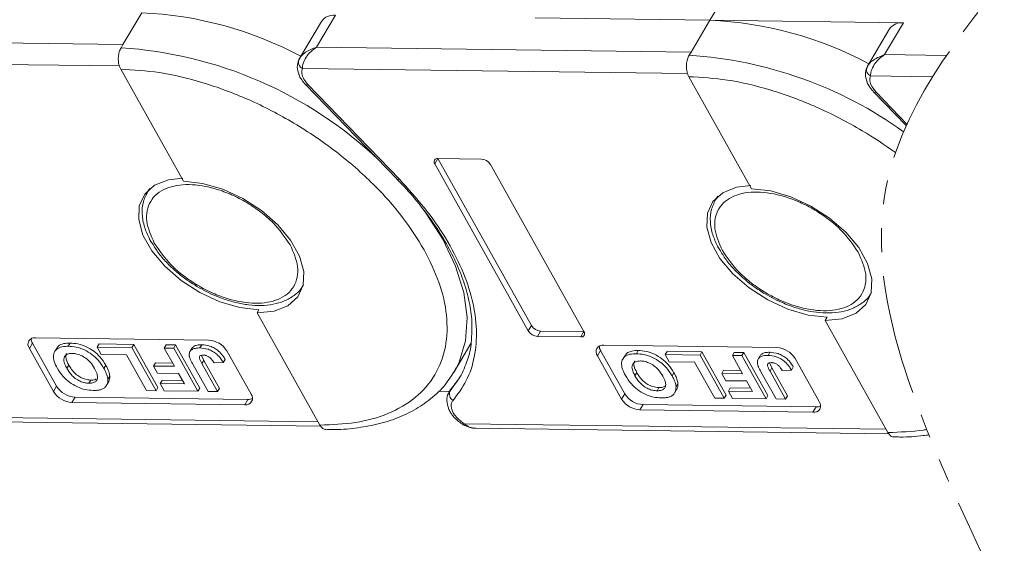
# Model space of a CAD drawing. Header units: millimetres. Extents: x 3144 to 4067, y -174 to 478.
# Tile 29 of 39: x 3698 to 3763, y 277 to 312. Entities that reach past the tile are written whole.
import ezdxf

# ---------------------------------------------------------------- set-up
doc = ezdxf.new("R2010")
doc.units = ezdxf.units.MM
doc.linetypes.add('PHANTOM2', pattern=[31.75, 15.875, -3.175, 3.175, -3.175, 3.175, -3.175])

msp = doc.modelspace()

# ---------------------------------------------------------------- linework, layer by layer
at = {"color": 7, "linetype": 'Continuous', "lineweight": 15}
for p, q in [((3743.407, 312.175), (3744.66, 314.28)), ((3705.853, 312.67), (3704.6, 310.565)), ((3717.398, 310.396), (3718.651, 312.501)), ((3717.73, 312.099), (3716.267, 309.642)), ((3731.859, 312.327), (3743.407, 312.175)), ((3743.407, 312.175), (3742.154, 310.07)), ((3756.205, 312.006), (3743.407, 312.175)), ((3754.953, 309.901), (3756.205, 312.006)), ((3755.284, 311.604), (3753.822, 309.147)), ((3704.6, 310.565), (3679.843, 310.892)), ((3704.6, 310.565), (3704.475, 310.355)), ((3742.154, 310.07), (3717.398, 310.396)), ((3742.154, 310.07), (3742.029, 309.859)), ((3759.039, 309.847), (3754.953, 309.901)), ((3678.912, 309.49), (3704.369, 309.154)), ((3716.288, 309.674), (3716.191, 309.426)), ((3753.842, 309.179), (3753.746, 308.931)), ((3704.456, 308.941), (3708.604, 301.531)), ((3716.466, 308.994), (3741.924, 308.659)), ((3716.829, 307.923), (3716.554, 308.286)), ((3716.678, 307.926), (3722.723, 301.676)), ((3722.873, 301.673), (3716.829, 307.923)), ((3742.01, 308.445), (3746.159, 301.036)), ((3754.021, 308.499), (3758.127, 308.445)), ((3754.383, 307.428), (3754.108, 307.791)), ((3754.233, 307.431), (3756.378, 305.212)), ((3756.426, 305.316), (3754.383, 307.428)), ((3725.216, 302.691), (3725.425, 303.042)), ((3725.216, 302.691), (3731.398, 291.647)), ((3728.282, 303.004), (3725.425, 303.042)), ((3725.425, 303.042), (3731.607, 291.998)), ((3735.072, 291.599), (3728.89, 302.642)), ((3722.711, 301.672), (3722.852, 301.53)), ((3706.332, 301.01), (3706.216, 300.815)), ((3706.216, 300.815), (3706.256, 300.88)), ((3706.256, 300.88), (3706.382, 301.053)), ((3743.886, 300.514), (3743.77, 300.319)), ((3743.77, 300.319), (3743.81, 300.384)), ((3743.81, 300.384), (3743.936, 300.558)), ((3716.527, 294.677), (3716.478, 294.599)), ((3754.082, 294.182), (3754.033, 294.104)), ((3713.596, 293.049), (3713.47, 292.838)), ((3713.47, 292.838), (3717.619, 285.429)), ((3751.15, 292.554), (3751.025, 292.343)), ((3751.025, 292.343), (3755.173, 284.933)), ((3731.398, 291.647), (3731.607, 291.998)), ((3732.006, 291.286), (3732.215, 291.636)), ((3732.215, 291.636), (3735.072, 291.599)), ((3734.863, 291.248), (3735.072, 291.599)), ((3710.262, 291.042), (3698.833, 291.193)), ((3732.006, 291.286), (3734.863, 291.248)), ((3698.415, 290.491), (3698.624, 290.842)), ((3698.415, 290.491), (3700.011, 287.641)), ((3698.624, 290.842), (3700.219, 287.992)), ((3700.215, 290.495), (3700.09, 290.285)), ((3701.111, 290.845), (3700.986, 290.635)), ((3702.895, 290.573), (3703.02, 290.784)), ((3702.895, 290.573), (3703.161, 290.098)), ((3705.197, 290.543), (3702.895, 290.573)), ((3703.02, 290.784), (3705.323, 290.753)), ((3705.323, 290.753), (3705.197, 290.543)), ((3706.793, 287.693), (3705.197, 290.543)), ((3705.323, 290.753), (3706.918, 287.903)), ((3707.333, 290.515), (3707.458, 290.725)), ((3707.333, 290.515), (3708.008, 289.309)), ((3707.961, 290.506), (3707.333, 290.515)), ((3707.458, 290.725), (3708.086, 290.717)), ((3708.086, 290.717), (3707.961, 290.506)), ((3709.556, 287.657), (3707.961, 290.506)), ((3708.086, 290.717), (3709.681, 287.867)), ((3709.201, 290.552), (3709.076, 290.341)), ((3709.82, 290.73), (3709.695, 290.52)), ((3713.073, 287.469), (3711.478, 290.319)), ((3726.493, 288.936), (3727.609, 290.811)), ((3735.97, 289.996), (3736.178, 290.347)), ((3736.178, 290.347), (3737.774, 287.497)), ((3747.817, 290.547), (3736.387, 290.697)), ((3738.665, 290.35), (3738.54, 290.14)), ((3740.449, 290.078), (3740.574, 290.289)), ((3740.574, 290.289), (3742.877, 290.258)), ((3703.161, 290.098), (3704.835, 290.076)), ((3704.835, 290.076), (3706.165, 287.701)), ((3709.795, 290.032), (3709.947, 289.695)), ((3709.821, 289.484), (3709.947, 289.695)), ((3709.947, 289.695), (3710.979, 287.85)), ((3711.235, 289.557), (3711.36, 289.767)), ((3735.97, 289.996), (3737.565, 287.146)), ((3737.77, 290), (3737.645, 289.789)), ((3742.752, 290.048), (3740.449, 290.078)), ((3740.449, 290.078), (3740.715, 289.603)), ((3742.877, 290.258), (3742.752, 290.048)), ((3744.347, 287.198), (3742.752, 290.048)), ((3742.877, 290.258), (3744.473, 287.408)), ((3744.887, 290.02), (3745.012, 290.23)), ((3744.887, 290.02), (3745.562, 288.814)), ((3745.515, 290.011), (3744.887, 290.02)), ((3745.012, 290.23), (3745.64, 290.222)), ((3745.64, 290.222), (3745.515, 290.011)), ((3747.111, 287.161), (3745.515, 290.011)), ((3745.64, 290.222), (3747.236, 287.372)), ((3746.755, 290.057), (3746.63, 289.846)), ((3747.374, 290.235), (3747.249, 290.025)), ((3750.628, 286.974), (3749.032, 289.823)), ((3701.018, 289.386), (3700.893, 289.176)), ((3703.348, 289.17), (3703.473, 289.38)), ((3706.626, 289.327), (3706.751, 289.538)), ((3706.626, 289.327), (3706.892, 288.852)), ((3708.008, 289.309), (3706.626, 289.327)), ((3706.751, 289.538), (3707.888, 289.523)), ((3709.22, 289.444), (3710.226, 287.648)), ((3710.854, 287.639), (3709.821, 289.484)), ((3710.628, 289.528), (3711.235, 289.557)), ((3726.637, 289.193), (3726.493, 288.936)), ((3740.715, 289.603), (3742.39, 289.581)), ((3742.39, 289.581), (3743.719, 287.206)), ((3744.181, 288.832), (3744.306, 289.042)), ((3744.306, 289.042), (3745.442, 289.028)), ((3747.35, 289.537), (3747.501, 289.199)), ((3747.376, 288.989), (3747.501, 289.199)), ((3748.408, 287.144), (3747.376, 288.989)), ((3747.501, 289.199), (3748.534, 287.355)), ((3748.182, 289.033), (3748.79, 289.061)), ((3748.79, 289.061), (3748.915, 289.272)), ((3702.357, 288.187), (3702.483, 288.397)), ((3703.733, 288.658), (3703.608, 288.447)), ((3706.892, 288.852), (3708.273, 288.834)), ((3707.071, 288.161), (3707.196, 288.371)), ((3707.196, 288.371), (3708.542, 288.354)), ((3708.273, 288.834), (3708.662, 288.14)), ((3726.839, 288.54), (3726.223, 287.684)), ((3738.573, 288.891), (3738.447, 288.68)), ((3740.902, 288.675), (3741.028, 288.885)), ((3744.181, 288.832), (3744.446, 288.357)), ((3745.562, 288.814), (3744.181, 288.832)), ((3744.446, 288.357), (3745.828, 288.339)), ((3745.828, 288.339), (3746.217, 287.645)), ((3746.775, 288.949), (3747.78, 287.152)), ((3700.011, 287.641), (3700.219, 287.992)), ((3703.523, 288.057), (3703.649, 288.267)), ((3706.165, 287.701), (3706.793, 287.693)), ((3706.793, 287.693), (3706.918, 287.903)), ((3707.071, 288.161), (3707.337, 287.686)), ((3708.662, 288.14), (3707.071, 288.161)), ((3707.337, 287.686), (3709.556, 287.657)), ((3709.556, 287.657), (3709.681, 287.867)), ((3710.979, 287.85), (3710.854, 287.639)), ((3726.293, 287.822), (3726.154, 287.589)), ((3726.154, 287.589), (3726.223, 287.684)), ((3726.223, 287.684), (3726.351, 287.9)), ((3739.912, 287.691), (3740.037, 287.902)), ((3741.078, 287.562), (3741.203, 287.772)), ((3741.287, 288.163), (3741.162, 287.952)), ((3744.626, 287.666), (3744.751, 287.876)), ((3744.751, 287.876), (3746.097, 287.858)), ((3701.226, 286.918), (3701.435, 287.269)), ((3701.435, 287.269), (3712.864, 287.118)), ((3710.226, 287.648), (3710.854, 287.639)), ((3712.656, 286.767), (3712.864, 287.118)), ((3725.456, 287.659), (3726.19, 287.649)), ((3737.565, 287.146), (3737.774, 287.497)), ((3743.719, 287.206), (3744.347, 287.198)), ((3744.347, 287.198), (3744.473, 287.408)), ((3744.626, 287.666), (3744.892, 287.191)), ((3746.217, 287.645), (3744.626, 287.666)), ((3744.892, 287.191), (3747.111, 287.161)), ((3747.111, 287.161), (3747.236, 287.372)), ((3747.78, 287.152), (3748.408, 287.144)), ((3748.534, 287.355), (3748.408, 287.144)), ((3701.226, 286.918), (3712.656, 286.767)), ((3738.78, 286.423), (3738.989, 286.773)), ((3738.78, 286.423), (3750.21, 286.272)), ((3738.989, 286.773), (3750.419, 286.623)), ((3750.21, 286.272), (3750.419, 286.623)), ((3717.499, 285.642), (3689.595, 286.01)), ((3690.387, 285.707), (3717.684, 285.347)), ((3727.089, 285.445), (3727.09, 285.444)), ((3755.054, 285.147), (3727.15, 285.515)), ((3727.942, 285.212), (3755.238, 284.852))]:
    msp.add_line(p, q, dxfattribs=at)
at = {"color": 7, "linetype": 'Continuous', "lineweight": 15, "flags": 128}
for points in [[(3716.678, 307.926), (3716.688, 307.918), (3716.723, 307.905), (3716.771, 307.907), (3716.829, 307.923)], [(3754.233, 307.431), (3754.243, 307.423), (3754.278, 307.41), (3754.325, 307.412), (3754.383, 307.428)], [(3713.596, 293.049), (3712.333, 293.191), (3711.003, 293.577), (3709.681, 294.186), (3708.446, 294.98), (3707.369, 295.915), (3706.512, 296.936), (3705.926, 297.984), (3705.643, 298.998), (3705.682, 299.918), (3706.039, 300.692), (3706.694, 301.274), (3707.608, 301.631), (3708.561, 301.741)], [(3708.604, 301.531), (3709.867, 301.389), (3711.197, 301.002), (3712.518, 300.394), (3713.754, 299.599), (3714.831, 298.664), (3715.688, 297.643), (3716.274, 296.596), (3716.557, 295.582), (3716.518, 294.662), (3716.161, 293.888), (3715.506, 293.306), (3714.592, 292.949), (3713.47, 292.838)], [(3722.723, 301.676), (3722.733, 301.668), (3722.768, 301.655), (3722.816, 301.657), (3722.873, 301.673)], [(3751.15, 292.554), (3749.888, 292.696), (3748.557, 293.082), (3747.236, 293.69), (3746.001, 294.485), (3744.924, 295.42), (3744.067, 296.441), (3743.48, 297.489), (3743.198, 298.502), (3743.236, 299.423), (3743.594, 300.197), (3744.248, 300.779), (3745.163, 301.135), (3746.115, 301.246)], [(3746.159, 301.036), (3747.421, 300.894), (3748.752, 300.507), (3750.073, 299.899), (3751.308, 299.104), (3752.386, 298.169), (3753.242, 297.148), (3753.829, 296.1), (3754.111, 295.087), (3754.073, 294.166), (3753.716, 293.393), (3753.061, 292.811), (3752.146, 292.454), (3751.025, 292.343)], [(3724.428, 299.713), (3724.603, 299.474), (3725.742, 297.698), (3726.59, 295.925), (3727.13, 294.193), (3727.351, 292.535), (3727.248, 290.987), (3726.824, 289.579), (3726.637, 289.193)]]:
    msp.add_lwpolyline(points, dxfattribs=at)
at = {"color": 7, "linetype": 'Continuous', "lineweight": 15}
for centre, radius, start, end in [((3704.777, 288.114), 24.579, 61.88911, 87.49099), ((3718.523, 311.538), 0.971, 82.44401, 144.7291), ((3742.331, 287.619), 24.579, 61.88911, 87.49099), ((3756.078, 311.043), 0.971, 82.44401, 144.7291), ((3702.787, 283.222), 27.185, 46.54173, 86.44117), ((3740.342, 282.727), 27.185, 54.31473, 86.44117), ((3716.642, 309.402), 0.444, 155.44234, 246.7351), ((3754.196, 308.907), 0.444, 155.44234, 246.7351), ((3725.387, 302.827), 0.218, 80.0385, 218.45582), ((3728.237, 302.237), 0.768, 31.84726, 86.63631), ((3732.051, 292.053), 0.768, 211.84726, 266.63631), ((3732.26, 292.404), 0.768, 211.84726, 266.63631), ((3734.901, 291.463), 0.218, 260.0385, 38.45582), ((3698.757, 290.763), 0.437, 80.0385, 218.45582), ((3699.168, 291.173), 0.637, 183.53369, 211.34635), ((3710.172, 289.508), 1.537, 31.84726, 86.63631), ((3736.312, 290.267), 0.437, 80.0385, 218.45582), ((3736.723, 290.678), 0.637, 183.53369, 211.34635), ((3747.727, 289.013), 1.537, 31.84726, 86.63631), ((3701.525, 288.803), 1.537, 211.84726, 266.63631), ((3726.671, 287.481), 0.492, 155.65034, 240.17569), ((3701.316, 288.452), 1.537, 211.84726, 266.63631), ((3712.731, 287.197), 0.437, 260.0385, 38.45582), ((3712.896, 287.754), 0.637, 267.14035, 294.94614), ((3738.871, 287.957), 1.537, 211.84726, 266.63631), ((3739.079, 288.307), 1.537, 211.84726, 266.63631), ((3750.286, 286.702), 0.437, 260.0385, 38.45582), ((3750.451, 287.259), 0.637, 267.14035, 294.94614), ((3726.965, 285.612), 0.209, 306.81124, 332.44808)]:
    msp.add_arc(centre, radius, start, end, dxfattribs=at)
at = {"color": 3, "linetype": 'PHANTOM2', "lineweight": 9, "ltscale": 0.5}
for points in [[(3769.405, 352.595), (3773.572, 332.356), (3755.158, 301.669), (3761.294, 277.119)], [(3778.202, 352.229), (3782.369, 331.99), (3763.955, 301.303), (3770.091, 276.753)]]:
    msp.add_spline(points, degree=3, dxfattribs=at)
at = {"color": 7, "linetype": 'Continuous', "lineweight": 15}
for points, knots in [([(3704.475, 310.355), (3704.432, 310.268), (3704.347, 310.094), (3704.291, 309.761), (3704.297, 309.422), (3704.359, 309.138), (3704.428, 308.997), (3704.456, 308.941)], [0, 0, 0, 0, 0.214694, 0.429388, 0.644082, 0.858775, 1, 1, 1, 1]), ([(3716.238, 309.587), (3716.282, 309.659), (3716.38, 309.82), (3716.744, 310.14), (3717.142, 310.296), (3717.398, 310.396)], [0, 0, 0, 0, 0.227063, 0.501587, 1, 1, 1, 1]), ([(3717.398, 310.396), (3717.265, 310.302), (3717.001, 310.114), (3716.695, 309.735), (3716.492, 309.331), (3716.475, 309.102), (3716.466, 308.994)], [0, 0, 0, 0, 0.2511309, 0.5018046, 0.7656407, 1, 1, 1, 1]), ([(3742.029, 309.859), (3741.987, 309.773), (3741.902, 309.599), (3741.845, 309.266), (3741.852, 308.927), (3741.914, 308.642), (3741.983, 308.501), (3742.01, 308.445)], [0, 0, 0, 0, 0.214694, 0.429388, 0.644082, 0.858775, 1, 1, 1, 1]), ([(3753.793, 309.091), (3753.837, 309.164), (3753.934, 309.325), (3754.298, 309.644), (3754.696, 309.8), (3754.953, 309.901)], [0, 0, 0, 0, 0.227063, 0.501587, 1, 1, 1, 1]), ([(3754.953, 309.901), (3754.82, 309.807), (3754.555, 309.619), (3754.249, 309.24), (3754.047, 308.835), (3754.029, 308.607), (3754.021, 308.499)], [0, 0, 0, 0, 0.251131, 0.501805, 0.765641, 1, 1, 1, 1]), ([(3716.225, 309.557), (3716.173, 309.399), (3716.073, 309.094), (3716.177, 308.778), (3716.227, 308.625)], [0, 0, 0, 0, 0.516064, 1, 1, 1, 1]), ([(3704.456, 308.941), (3705.299, 308.892), (3707.035, 308.791), (3709.912, 308.104), (3712.933, 306.987), (3715.943, 305.43), (3718.748, 303.527), (3721.17, 301.404), (3723.146, 299.203), (3724.063, 297.725), (3724.508, 297.007)], [0, 0, 0, 0, 0.116516, 0.2400113, 0.3686408, 0.5, 0.6313592, 0.7599887, 0.883484, 1, 1, 1, 1]), ([(3716.227, 308.625), (3716.231, 308.605), (3716.255, 308.487), (3716.332, 308.378), (3716.396, 308.286)], [0, 0, 0, 0, 0.163984, 1, 1, 1, 1]), ([(3753.78, 309.062), (3753.728, 308.904), (3753.628, 308.599), (3753.732, 308.283), (3753.782, 308.129)], [0, 0, 0, 0, 0.516064, 1, 1, 1, 1]), ([(3716.396, 308.286), (3716.407, 308.267), (3716.476, 308.139), (3716.586, 308.024), (3716.68, 307.928)], [0, 0, 0, 0, 0.153528, 1, 1, 1, 1]), ([(3742.01, 308.445), (3742.853, 308.396), (3744.59, 308.296), (3747.467, 307.608), (3750.488, 306.492), (3753.272, 305.051), (3754.958, 303.94), (3755.663, 303.425)], [0, 0, 0, 0, 0.116516, 0.2400113, 0.3686408, 0.5, 0.6019805, 0.6019805, 0.6019805, 0.6019805]), ([(3753.782, 308.129), (3753.786, 308.11), (3753.809, 307.992), (3753.887, 307.882), (3753.951, 307.791)], [0, 0, 0, 0, 0.163984, 1, 1, 1, 1]), ([(3753.951, 307.791), (3753.962, 307.772), (3754.03, 307.644), (3754.141, 307.529), (3754.234, 307.432)], [0, 0, 0, 0, 0.153528, 1, 1, 1, 1]), ([(3722.852, 301.53), (3722.92, 301.462), (3723.397, 300.986), (3724.177, 300.055), (3725.169, 298.743), (3726.012, 297.397), (3726.7, 296.044), (3727.219, 294.7), (3727.552, 293.386), (3727.706, 292.227), (3727.661, 291.548), (3727.642, 291.263)], [0, 0, 0, 0, 0.0201869, 0.1413776, 0.2651868, 0.3907127, 0.5174507, 0.6452429, 0.7742851, 0.905255, 1, 1, 1, 1]), ([(3726.426, 287.054), (3726.741, 287.478), (3727.381, 288.341), (3727.892, 289.925), (3728.038, 291.711), (3727.758, 293.665), (3727.066, 295.711), (3725.985, 297.773), (3724.6, 299.783), (3723.442, 301.05), (3722.873, 301.673)], [0, 0, 0, 0, 0.11979, 0.243937, 0.371168, 0.5, 0.628832, 0.756063, 0.88021, 1, 1, 1, 1]), ([(3706.273, 300.882), (3706.151, 300.66), (3705.898, 300.199), (3705.844, 299.372), (3705.984, 298.538), (3706.238, 297.991), (3706.357, 297.734)], [0, 0, 0, 0, 0.247399, 0.513174, 0.771653, 1, 1, 1, 1]), ([(3706.672, 297.454), (3706.456, 297.946), (3706.124, 298.703), (3706.173, 299.609), (3706.402, 300.228), (3706.836, 300.728), (3707.617, 301.187), (3708.916, 301.408), (3710.484, 301.149), (3711.794, 300.662), (3712.799, 300.144), (3713.729, 299.509), (3714.8, 298.589), (3715.317, 297.83), (3715.653, 297.336)], [0, 0, 0, 0, 0.119728, 0.18418, 0.25, 0.31582, 0.380272, 0.5, 0.619728, 0.68418, 0.75, 0.81582, 0.880272, 1, 1, 1, 1]), ([(3744.227, 296.959), (3744.011, 297.451), (3743.679, 298.208), (3743.728, 299.113), (3743.956, 299.733), (3744.391, 300.232), (3745.171, 300.692), (3746.47, 300.913), (3748.039, 300.654), (3749.349, 300.167), (3750.353, 299.648), (3751.284, 299.014), (3752.355, 298.094), (3752.871, 297.334), (3753.207, 296.841)], [0, 0, 0, 0, 0.119728, 0.18418, 0.25, 0.31582, 0.380272, 0.5, 0.619728, 0.68418, 0.75, 0.81582, 0.880272, 1, 1, 1, 1]), ([(3743.828, 300.387), (3743.706, 300.165), (3743.453, 299.704), (3743.399, 298.877), (3743.538, 298.043), (3743.792, 297.496), (3743.912, 297.239)], [0, 0, 0, 0, 0.247399, 0.513174, 0.771653, 1, 1, 1, 1]), ([(3706.357, 297.734), (3706.364, 297.717), (3706.404, 297.616), (3706.478, 297.517), (3706.54, 297.434)], [0, 0, 0, 0, 0.164732, 1, 1, 1, 1]), ([(3715.653, 297.336), (3715.869, 296.844), (3716.201, 296.087), (3716.152, 295.181), (3715.924, 294.562), (3715.489, 294.063), (3714.709, 293.603), (3713.409, 293.382), (3711.841, 293.641), (3710.531, 294.128), (3709.526, 294.647), (3708.596, 295.281), (3707.525, 296.201), (3707.008, 296.961), (3706.672, 297.454)], [0, 0, 0, 0, 0.119728, 0.18418, 0.25, 0.31582, 0.380272, 0.5, 0.619728, 0.68418, 0.75, 0.81582, 0.880272, 1, 1, 1, 1]), ([(3706.54, 297.434), (3706.675, 297.211), (3706.952, 296.752), (3707.503, 296.138), (3708.104, 295.57), (3708.749, 295.055), (3709.242, 294.745), (3709.492, 294.587)], [0, 0, 0, 0, 0.208868, 0.428909, 0.601569, 0.798491, 1, 1, 1, 1]), ([(3724.508, 297.007), (3724.866, 296.291), (3725.603, 294.815), (3726.08, 292.634), (3726.017, 290.543), (3725.317, 288.687), (3724.019, 287.186), (3722.212, 286.133), (3720.067, 285.512), (3718.419, 285.456), (3717.619, 285.429)], [0, 0, 0, 0, 0.116516, 0.240011, 0.368641, 0.5, 0.631359, 0.759989, 0.883484, 1, 1, 1, 1]), ([(3743.912, 297.239), (3743.918, 297.222), (3743.959, 297.121), (3744.033, 297.022), (3744.095, 296.939)], [0, 0, 0, 0, 0.164732, 1, 1, 1, 1]), ([(3744.095, 296.939), (3744.23, 296.716), (3744.507, 296.256), (3745.057, 295.643), (3745.659, 295.075), (3746.304, 294.56), (3746.797, 294.249), (3747.046, 294.092)], [0, 0, 0, 0, 0.208868, 0.428909, 0.601569, 0.798491, 1, 1, 1, 1]), ([(3753.207, 296.841), (3753.423, 296.349), (3753.756, 295.591), (3753.707, 294.686), (3753.478, 294.067), (3753.044, 293.567), (3752.263, 293.108), (3750.964, 292.887), (3749.396, 293.146), (3748.085, 293.633), (3747.081, 294.151), (3746.15, 294.786), (3745.08, 295.706), (3744.563, 296.465), (3744.227, 296.959)], [0, 0, 0, 0, 0.119728, 0.18418, 0.25, 0.31582, 0.380272, 0.5, 0.619728, 0.68418, 0.75, 0.81582, 0.880272, 1, 1, 1, 1]), ([(3709.492, 294.587), (3709.9, 294.365), (3710.473, 294.053), (3711.345, 293.722), (3712.076, 293.505), (3712.919, 293.352), (3713.751, 293.307), (3714.551, 293.386), (3715.295, 293.6), (3715.933, 293.982), (3716.343, 294.325), (3716.453, 294.573), (3716.462, 294.592)], [0, 0, 0, 0, 0.15333, 0.21491, 0.3157, 0.417944, 0.525586, 0.636129, 0.749419, 0.866255, 0.989699, 1, 1, 1, 1]), ([(3747.046, 294.092), (3747.455, 293.87), (3748.028, 293.558), (3748.9, 293.227), (3749.631, 293.009), (3750.474, 292.857), (3751.306, 292.812), (3752.105, 292.891), (3752.85, 293.105), (3753.487, 293.487), (3753.898, 293.83), (3754.008, 294.077), (3754.016, 294.097)], [0, 0, 0, 0, 0.1533304, 0.2149103, 0.3157002, 0.4179442, 0.5255855, 0.6361286, 0.749419, 0.8662554, 0.9896987, 1, 1, 1, 1]), ([(3727.642, 291.263), (3727.64, 291.142), (3727.629, 290.592), (3727.387, 289.689), (3726.951, 288.615), (3726.462, 288.02), (3726.235, 287.745)], [0, 0, 0, 0, 0.086624, 0.393105, 0.718747, 1, 1, 1, 1]), ([(3700.257, 289.198), (3700.184, 289.341), (3700.039, 289.628), (3699.976, 290.053), (3700.118, 290.392), (3700.447, 290.59), (3700.765, 290.633), (3700.952, 290.635), (3700.986, 290.635)], [0, 0, 0, 0, 0.191632, 0.384748, 0.597539, 0.779434, 0.95988, 1, 1, 1, 1]), ([(3700.24, 290.482), (3700.254, 290.521), (3700.304, 290.666), (3700.581, 290.796), (3700.89, 290.844), (3701.077, 290.845), (3701.111, 290.845)], [0, 0, 0, 0, 0.142638, 0.530129, 0.914533, 1, 1, 1, 1]), ([(3700.986, 290.635), (3701.155, 290.624), (3701.496, 290.602), (3702.054, 290.41), (3702.561, 290.104), (3703.027, 289.68), (3703.23, 289.358), (3703.348, 289.17)], [0, 0, 0, 0, 0.192376, 0.386627, 0.570921, 0.749918, 1, 1, 1, 1]), ([(3701.111, 290.845), (3701.281, 290.834), (3701.622, 290.812), (3702.179, 290.62), (3702.686, 290.314), (3703.152, 289.89), (3703.355, 289.568), (3703.473, 289.38)], [0, 0, 0, 0, 0.192376, 0.386627, 0.570921, 0.749918, 1, 1, 1, 1]), ([(3708.988, 289.985), (3708.985, 290.07), (3708.978, 290.239), (3709.128, 290.416), (3709.376, 290.511), (3709.585, 290.517), (3709.695, 290.52)], [0, 0, 0, 0, 0.249405, 0.499779, 0.737005, 1, 1, 1, 1]), ([(3709.215, 290.543), (3709.232, 290.568), (3709.289, 290.653), (3709.506, 290.719), (3709.712, 290.726), (3709.82, 290.73)], [0, 0, 0, 0, 0.168914, 0.56305, 1, 1, 1, 1]), ([(3709.695, 290.52), (3709.87, 290.506), (3710.142, 290.484), (3710.537, 290.305), (3710.841, 290.085), (3711.074, 289.823), (3711.187, 289.637), (3711.235, 289.557)], [0, 0, 0, 0, 0.294754, 0.457598, 0.620446, 0.836095, 1, 1, 1, 1]), ([(3709.82, 290.73), (3709.995, 290.716), (3710.267, 290.694), (3710.662, 290.516), (3710.966, 290.296), (3711.199, 290.034), (3711.312, 289.847), (3711.36, 289.767)], [0, 0, 0, 0, 0.294754, 0.457598, 0.620446, 0.836095, 1, 1, 1, 1]), ([(3737.795, 289.986), (3737.808, 290.025), (3737.858, 290.171), (3738.136, 290.301), (3738.445, 290.349), (3738.632, 290.35), (3738.665, 290.35)], [0, 0, 0, 0, 0.1426385, 0.5301285, 0.9145334, 1, 1, 1, 1]), ([(3738.665, 290.35), (3738.835, 290.339), (3739.176, 290.317), (3739.734, 290.125), (3740.241, 289.819), (3740.706, 289.395), (3740.909, 289.073), (3741.028, 288.885)], [0, 0, 0, 0, 0.192376, 0.386627, 0.570921, 0.749918, 1, 1, 1, 1]), ([(3701.253, 290.16), (3701.135, 290.151), (3700.909, 290.134), (3700.729, 289.962), (3700.676, 289.718), (3700.751, 289.447), (3700.851, 289.255), (3700.893, 289.176)], [0, 0, 0, 0, 0.223014, 0.426715, 0.599743, 0.8345, 1, 1, 1, 1]), ([(3701.018, 289.386), (3700.948, 289.529), (3700.832, 289.763), (3700.802, 290.034), (3700.869, 290.125), (3700.891, 290.155)], [0, 0, 0, 0, 0.510506, 0.835715, 1, 1, 1, 1]), ([(3702.73, 289.159), (3702.64, 289.304), (3702.493, 289.541), (3702.161, 289.846), (3701.825, 290.041), (3701.506, 290.145), (3701.328, 290.155), (3701.253, 290.16)], [0, 0, 0, 0, 0.300079, 0.491507, 0.683928, 0.866896, 1, 1, 1, 1]), ([(3709.22, 289.444), (3709.201, 289.48), (3709.161, 289.551), (3709.111, 289.65), (3709.069, 289.74), (3709.036, 289.823), (3709.005, 289.905), (3708.994, 289.958), (3708.988, 289.985)], [0, 0, 0, 0, 0.195253, 0.390637, 0.541833, 0.693381, 0.846202, 1, 1, 1, 1]), ([(3709.92, 290.045), (3709.866, 290.044), (3709.778, 290.041), (3709.689, 289.997), (3709.647, 289.93), (3709.673, 289.756), (3709.757, 289.602), (3709.821, 289.484)], [0, 0, 0, 0, 0.18477, 0.299721, 0.415218, 0.548197, 1, 1, 1, 1]), ([(3710.344, 289.884), (3710.319, 289.902), (3710.269, 289.94), (3710.189, 289.985), (3710.106, 290.017), (3710.035, 290.035), (3709.972, 290.044), (3709.937, 290.045), (3709.92, 290.045)], [0, 0, 0, 0, 0.189934, 0.385839, 0.560405, 0.742121, 0.870181, 1, 1, 1, 1]), ([(3710.628, 289.528), (3710.617, 289.546), (3710.595, 289.582), (3710.56, 289.635), (3710.522, 289.688), (3710.477, 289.748), (3710.421, 289.815), (3710.37, 289.861), (3710.344, 289.884)], [0, 0, 0, 0, 0.146273, 0.292648, 0.438947, 0.585584, 0.790322, 1, 1, 1, 1]), ([(3737.812, 288.702), (3737.739, 288.846), (3737.593, 289.133), (3737.531, 289.558), (3737.672, 289.897), (3738.002, 290.095), (3738.32, 290.138), (3738.506, 290.139), (3738.54, 290.14)], [0, 0, 0, 0, 0.191632, 0.384748, 0.597539, 0.779434, 0.95988, 1, 1, 1, 1]), ([(3738.807, 289.664), (3738.689, 289.656), (3738.464, 289.638), (3738.283, 289.467), (3738.231, 289.223), (3738.306, 288.951), (3738.406, 288.76), (3738.447, 288.68)], [0, 0, 0, 0, 0.223014, 0.426715, 0.599743, 0.8345, 1, 1, 1, 1]), ([(3738.573, 288.891), (3738.502, 289.034), (3738.387, 289.268), (3738.356, 289.539), (3738.423, 289.629), (3738.446, 289.66)], [0, 0, 0, 0, 0.510506, 0.835715, 1, 1, 1, 1]), ([(3738.54, 290.14), (3738.71, 290.129), (3739.051, 290.107), (3739.608, 289.915), (3740.116, 289.608), (3740.581, 289.184), (3740.784, 288.862), (3740.902, 288.675)], [0, 0, 0, 0, 0.192376, 0.386627, 0.570921, 0.749918, 1, 1, 1, 1]), ([(3740.285, 288.664), (3740.195, 288.809), (3740.048, 289.046), (3739.716, 289.351), (3739.379, 289.545), (3739.061, 289.649), (3738.883, 289.66), (3738.807, 289.664)], [0, 0, 0, 0, 0.300079, 0.491507, 0.683928, 0.866896, 1, 1, 1, 1]), ([(3746.543, 289.49), (3746.539, 289.575), (3746.533, 289.744), (3746.682, 289.921), (3746.93, 290.016), (3747.139, 290.022), (3747.249, 290.025)], [0, 0, 0, 0, 0.249405, 0.499779, 0.737005, 1, 1, 1, 1]), ([(3746.769, 290.047), (3746.786, 290.073), (3746.844, 290.158), (3747.06, 290.223), (3747.266, 290.231), (3747.374, 290.235)], [0, 0, 0, 0, 0.168914, 0.56305, 1, 1, 1, 1]), ([(3747.249, 290.025), (3747.424, 290.01), (3747.696, 289.988), (3748.091, 289.81), (3748.395, 289.59), (3748.629, 289.328), (3748.741, 289.142), (3748.79, 289.061)], [0, 0, 0, 0, 0.294754, 0.457598, 0.620446, 0.836095, 1, 1, 1, 1]), ([(3747.374, 290.235), (3747.55, 290.221), (3747.821, 290.199), (3748.216, 290.02), (3748.521, 289.8), (3748.754, 289.538), (3748.866, 289.352), (3748.915, 289.272)], [0, 0, 0, 0, 0.294754, 0.457598, 0.620446, 0.836095, 1, 1, 1, 1]), ([(3702.631, 287.712), (3702.461, 287.723), (3702.12, 287.745), (3701.562, 287.941), (3701.05, 288.25), (3700.582, 288.681), (3700.376, 289.008), (3700.257, 289.198)], [0, 0, 0, 0, 0.190951, 0.383806, 0.567202, 0.749158, 1, 1, 1, 1]), ([(3700.893, 289.176), (3700.982, 289.031), (3701.125, 288.798), (3701.445, 288.498), (3701.761, 288.311), (3702.081, 288.205), (3702.266, 288.193), (3702.357, 288.187)], [0, 0, 0, 0, 0.30115, 0.485556, 0.671153, 0.838464, 1, 1, 1, 1]), ([(3702.483, 288.397), (3702.342, 288.41), (3702.104, 288.432), (3701.746, 288.596), (3701.439, 288.815), (3701.195, 289.092), (3701.074, 289.293), (3701.018, 289.386)], [0, 0, 0, 0, 0.243708, 0.411455, 0.579081, 0.803429, 1, 1, 1, 1]), ([(3702.357, 288.187), (3702.468, 288.193), (3702.668, 288.205), (3702.856, 288.337), (3702.943, 288.534), (3702.903, 288.819), (3702.792, 289.038), (3702.73, 289.159)], [0, 0, 0, 0, 0.206921, 0.375523, 0.544118, 0.748218, 1, 1, 1, 1]), ([(3703.348, 289.17), (3703.368, 289.134), (3703.407, 289.063), (3703.458, 288.956), (3703.506, 288.85), (3703.55, 288.729), (3703.592, 288.592), (3703.602, 288.496), (3703.608, 288.447)], [0, 0, 0, 0, 0.144333, 0.288896, 0.43326, 0.578073, 0.787796, 1, 1, 1, 1]), ([(3703.473, 289.38), (3703.493, 289.345), (3703.532, 289.273), (3703.584, 289.167), (3703.631, 289.06), (3703.675, 288.939), (3703.717, 288.803), (3703.728, 288.706), (3703.733, 288.658)], [0, 0, 0, 0, 0.144333, 0.288896, 0.43326, 0.578073, 0.787796, 1, 1, 1, 1]), ([(3718.016, 285.144), (3718.15, 285.138), (3718.822, 285.108), (3719.964, 285.207), (3721.42, 285.451), (3722.772, 285.873), (3724.01, 286.464), (3725.105, 287.24), (3726.019, 288.154), (3726.439, 288.883), (3726.638, 289.229)], [0, 0, 0, 0, 0.03358, 0.168289, 0.304412, 0.441929, 0.581138, 0.722767, 0.86828, 1, 1, 1, 1]), ([(3746.775, 288.949), (3746.755, 288.985), (3746.716, 289.056), (3746.666, 289.155), (3746.623, 289.245), (3746.591, 289.327), (3746.56, 289.41), (3746.548, 289.463), (3746.543, 289.49)], [0, 0, 0, 0, 0.195253, 0.390637, 0.541833, 0.693381, 0.846202, 1, 1, 1, 1]), ([(3747.474, 289.55), (3747.42, 289.548), (3747.332, 289.546), (3747.243, 289.502), (3747.202, 289.434), (3747.227, 289.26), (3747.311, 289.107), (3747.376, 288.989)], [0, 0, 0, 0, 0.18477, 0.299721, 0.415218, 0.548197, 1, 1, 1, 1]), ([(3747.899, 289.389), (3747.874, 289.407), (3747.824, 289.445), (3747.743, 289.489), (3747.661, 289.521), (3747.589, 289.54), (3747.527, 289.548), (3747.492, 289.55), (3747.474, 289.55)], [0, 0, 0, 0, 0.189934, 0.385839, 0.560405, 0.742121, 0.870181, 1, 1, 1, 1]), ([(3748.182, 289.033), (3748.171, 289.051), (3748.149, 289.087), (3748.114, 289.14), (3748.077, 289.193), (3748.031, 289.253), (3747.976, 289.32), (3747.925, 289.366), (3747.899, 289.389)], [0, 0, 0, 0, 0.146273, 0.292648, 0.438947, 0.585584, 0.790322, 1, 1, 1, 1]), ([(3702.831, 288.472), (3702.8, 288.453), (3702.71, 288.399), (3702.573, 288.398), (3702.483, 288.397)], [0, 0, 0, 0, 0.342803, 1, 1, 1, 1]), ([(3703.608, 288.447), (3703.607, 288.384), (3703.606, 288.255), (3703.555, 288.112), (3703.495, 288.006), (3703.432, 287.932), (3703.356, 287.865), (3703.29, 287.831), (3703.257, 287.814)], [0, 0, 0, 0, 0.234577, 0.474616, 0.602394, 0.731366, 0.864712, 1, 1, 1, 1]), ([(3703.733, 288.658), (3703.732, 288.594), (3703.731, 288.466), (3703.69, 288.34), (3703.653, 288.279), (3703.647, 288.268)], [0, 0, 0, 0, 0.448018, 0.906469, 1, 1, 1, 1]), ([(3740.186, 287.216), (3740.016, 287.227), (3739.674, 287.249), (3739.116, 287.446), (3738.605, 287.755), (3738.136, 288.186), (3737.931, 288.513), (3737.812, 288.702)], [0, 0, 0, 0, 0.190951, 0.383806, 0.567202, 0.749158, 1, 1, 1, 1]), ([(3738.447, 288.68), (3738.536, 288.536), (3738.68, 288.303), (3738.999, 288.003), (3739.315, 287.816), (3739.635, 287.71), (3739.821, 287.697), (3739.912, 287.691)], [0, 0, 0, 0, 0.30115, 0.485556, 0.671153, 0.838464, 1, 1, 1, 1]), ([(3740.037, 287.902), (3739.896, 287.915), (3739.658, 287.936), (3739.3, 288.101), (3738.994, 288.32), (3738.749, 288.597), (3738.629, 288.797), (3738.573, 288.891)], [0, 0, 0, 0, 0.243708, 0.411455, 0.579081, 0.803429, 1, 1, 1, 1]), ([(3739.912, 287.691), (3740.022, 287.698), (3740.222, 287.709), (3740.411, 287.842), (3740.498, 288.038), (3740.458, 288.324), (3740.347, 288.543), (3740.285, 288.664)], [0, 0, 0, 0, 0.206921, 0.375523, 0.544118, 0.748218, 1, 1, 1, 1]), ([(3740.902, 288.675), (3740.922, 288.639), (3740.962, 288.568), (3741.013, 288.461), (3741.061, 288.355), (3741.105, 288.234), (3741.146, 288.097), (3741.157, 288.001), (3741.162, 287.952)], [0, 0, 0, 0, 0.144333, 0.288896, 0.43326, 0.578073, 0.787796, 1, 1, 1, 1]), ([(3741.028, 288.885), (3741.047, 288.849), (3741.087, 288.778), (3741.138, 288.672), (3741.186, 288.565), (3741.23, 288.444), (3741.271, 288.308), (3741.282, 288.211), (3741.287, 288.163)], [0, 0, 0, 0, 0.144333, 0.288896, 0.43326, 0.578073, 0.787796, 1, 1, 1, 1]), ([(3703.257, 287.814), (3703.226, 287.802), (3703.165, 287.776), (3703.065, 287.75), (3702.962, 287.73), (3702.856, 287.718), (3702.746, 287.711), (3702.67, 287.711), (3702.631, 287.712)], [0, 0, 0, 0, 0.173824, 0.348753, 0.509989, 0.671947, 0.83568, 1, 1, 1, 1]), ([(3726.264, 287.704), (3726.209, 287.643), (3726.043, 287.458), (3725.97, 287.033), (3726.068, 286.716), (3726.115, 286.563)], [0, 0, 0, 0, 0.2016979, 0.6151674, 1, 1, 1, 1]), ([(3740.469, 288.018), (3740.413, 287.982), (3740.299, 287.909), (3740.126, 287.904), (3740.037, 287.902)], [0, 0, 0, 0, 0.489508, 1, 1, 1, 1]), ([(3741.162, 287.952), (3741.162, 287.888), (3741.161, 287.76), (3741.11, 287.617), (3741.05, 287.51), (3740.987, 287.436), (3740.91, 287.369), (3740.844, 287.336), (3740.811, 287.319)], [0, 0, 0, 0, 0.234577, 0.474616, 0.602394, 0.731366, 0.864712, 1, 1, 1, 1]), ([(3741.287, 288.163), (3741.287, 288.099), (3741.285, 287.971), (3741.244, 287.845), (3741.208, 287.783), (3741.202, 287.773)], [0, 0, 0, 0, 0.448018, 0.906469, 1, 1, 1, 1]), ([(3726.439, 286.232), (3726.401, 286.311), (3726.323, 286.469), (3726.292, 286.692), (3726.316, 286.895), (3726.39, 287.001), (3726.426, 287.054)], [0, 0, 0, 0, 0.249897, 0.499995, 0.749897, 1, 1, 1, 1]), ([(3740.811, 287.319), (3740.781, 287.306), (3740.72, 287.281), (3740.619, 287.255), (3740.517, 287.235), (3740.411, 287.223), (3740.301, 287.216), (3740.224, 287.216), (3740.186, 287.216)], [0, 0, 0, 0, 0.173824, 0.348753, 0.509989, 0.671947, 0.83568, 1, 1, 1, 1]), ([(3726.115, 286.563), (3726.118, 286.546), (3726.139, 286.444), (3726.205, 286.349), (3726.261, 286.27)], [0, 0, 0, 0, 0.165591, 1, 1, 1, 1]), ([(3726.261, 286.27), (3726.278, 286.238), (3726.358, 286.089), (3726.639, 285.769), (3726.968, 285.537), (3727.174, 285.392)], [0, 0, 0, 0, 0.094328, 0.431919, 1, 1, 1, 1]), ([(3717.619, 285.429), (3717.668, 285.358), (3717.767, 285.216), (3717.914, 285.128), (3717.997, 285.139), (3718.016, 285.142)], [0, 0, 0, 0, 0.436265, 0.872529, 1, 1, 1, 1]), ([(3727.089, 285.445), (3727.232, 285.373), (3727.501, 285.238), (3727.8, 285.22), (3727.94, 285.212)], [0, 0, 0, 0, 0.529898, 1, 1, 1, 1]), ([(3727.15, 285.515), (3727.266, 285.427), (3727.501, 285.25), (3727.794, 285.229), (3727.943, 285.219)], [0, 0, 0, 0, 0.493606, 1, 1, 1, 1]), ([(3757.735, 285.132), (3757.662, 285.12), (3756.854, 284.991), (3755.974, 284.961), (3755.173, 284.933)], [0.8718491, 0.8718491, 0.8718491, 0.8718491, 0.883484, 1, 1, 1, 1]), ([(3755.173, 284.933), (3755.223, 284.863), (3755.322, 284.721), (3755.468, 284.632), (3755.552, 284.644), (3755.571, 284.647)], [0, 0, 0, 0, 0.436265, 0.872529, 1, 1, 1, 1]), ([(3755.571, 284.649), (3755.705, 284.643), (3756.377, 284.613), (3757.137, 284.679), (3757.753, 284.762), (3757.877, 284.781)], [0, 0, 0, 0, 0.0335802, 0.1682893, 0.2028026, 0.2028026, 0.2028026, 0.2028026])]:
    msp.add_open_spline(points, degree=3, knots=knots, dxfattribs=at)
for points in [[(3716.554, 308.286), (3716.494, 308.417), (3716.376, 308.679), (3716.436, 308.889), (3716.466, 308.994)], [(3754.108, 307.791), (3754.049, 307.922), (3753.931, 308.184), (3753.991, 308.394), (3754.021, 308.499)], [(3727.15, 285.515), (3727.001, 285.622), (3726.703, 285.837), (3726.527, 286.1), (3726.439, 286.232)]]:
    msp.add_open_spline(points, degree=3, dxfattribs=at)

doc.saveas('drawing.dxf')
